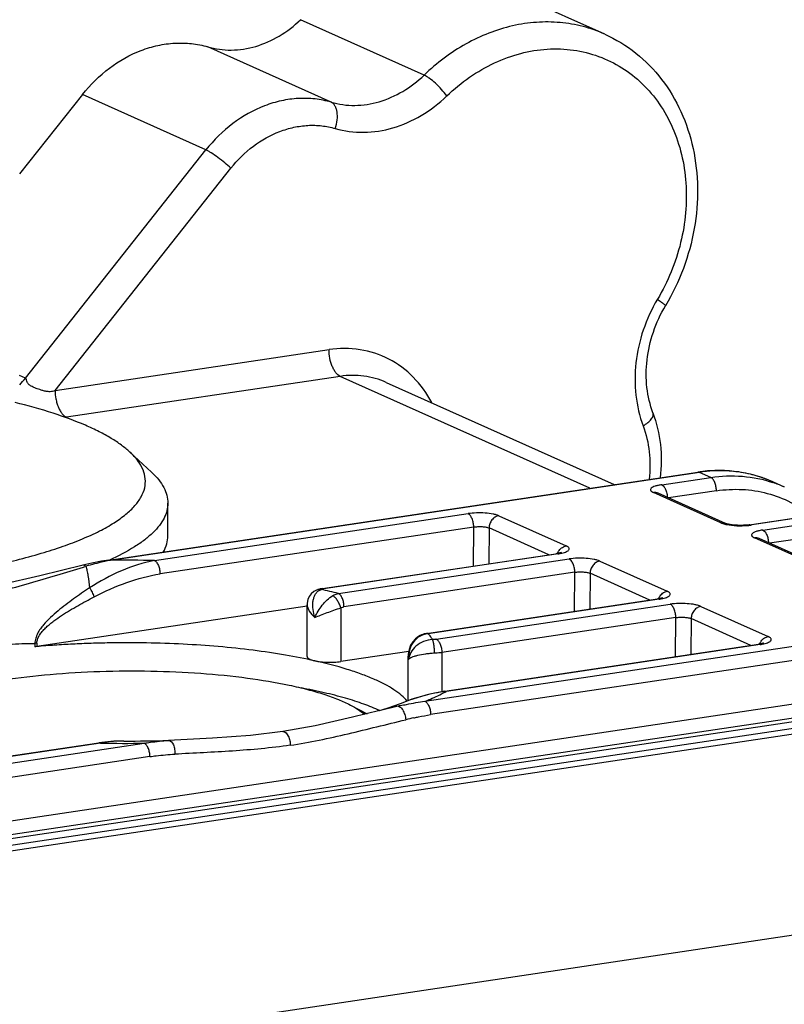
# Model space of a CAD drawing. Header units: millimetres. Extents: x 0 to 559, y 0 to 432.
# Tile 7 of 12: x 179 to 213, y 134 to 177. Entities that reach past the tile are written whole.
import ezdxf

# ---------------------------------------------------------------- set-up
doc = ezdxf.new("R2010")
doc.units = ezdxf.units.MM
doc.header["$LTSCALE"] = 30.734
doc.layers.get('0').update_dxf_attribs({"linetype": 'CONTINUOUS'})

msp = doc.modelspace()

# ---------------------------------------------------------------- linework, layer by layer
at = {"color": 7, "linetype": 'CONTINUOUS'}
for p, q in [((205.21, 176.701), (199.71, 179.166)), ((197.168, 174.88), (191.668, 177.345)), ((193.03, 173.671), (187.53, 176.137)), ((181.95, 174.01), (179.156, 170.477)), ((187.45, 171.544), (181.95, 174.01)), ((179.415, 161.381), (187.45, 171.544)), ((180.737, 160.831), (188.562, 170.728)), ((180.737, 160.831), (192.932, 162.654)), ((179.415, 161.381), (179.156, 161.497)), ((193.432, 161.464), (181.237, 159.641)), ((204.546, 156.481), (193.432, 161.464)), ((195.478, 161.197), (205.634, 156.644)), ((184.069, 158.088), (185.032, 157.191)), ((183.131, 153.281), (209.358, 157.2)), ((209.432, 157.189), (183.205, 153.27)), ((207.748, 156.638), (209.932, 156.965)), ((209.932, 156.965), (209.432, 157.189)), ((212.705, 156.761), (213.205, 156.537)), ((210.382, 154.94), (207.382, 156.285)), ((207.587, 156.258), (207.584, 156.259)), ((210.587, 154.913), (207.587, 156.258)), ((210.182, 156.37), (208.049, 156.051)), ((185.756, 154.369), (185.756, 155.818)), ((185.157, 153.262), (199.126, 155.35)), ((200.492, 155.255), (203.492, 153.91)), ((210.602, 154.907), (210.587, 154.913)), ((211.674, 154.857), (213.858, 155.183)), ((213.932, 155.172), (211.748, 154.845)), ((212.248, 154.621), (214.432, 154.947)), ((199.376, 154.755), (185.407, 152.667)), ((199.362, 153.017), (199.376, 154.755)), ((200.059, 154.712), (200.046, 153.119)), ((202.72, 153.519), (200.059, 154.712)), ((214.682, 154.352), (212.549, 154.034)), ((214.882, 152.923), (211.882, 154.267)), ((212.087, 154.241), (212.084, 154.242)), ((215.087, 152.896), (212.087, 154.241)), ((192.635, 152.012), (203.052, 153.568)), ((203.126, 153.557), (192.708, 152)), ((193.349, 151.797), (203.626, 153.333)), ((204.992, 153.238), (207.992, 151.893)), ((182.002, 152.974), (182.111, 153.007)), ((203.876, 152.738), (193.599, 151.202)), ((203.862, 151), (203.876, 152.738)), ((204.559, 152.694), (204.546, 151.102)), ((207.22, 151.501), (204.559, 152.694)), ((192.427, 151.966), (192.426, 151.965)), ((191.958, 148.99), (191.958, 151.291)), ((197.275, 150.015), (207.552, 151.551)), ((207.626, 151.539), (197.349, 150.004)), ((197.708, 149.759), (208.126, 151.315)), ((191.958, 151.232), (179.925, 149.433)), ((193.458, 151.157), (193.458, 148.766)), ((197.205, 146.994), (223.432, 150.913)), ((209.492, 151.221), (212.492, 149.876)), ((208.376, 150.72), (197.958, 149.164)), ((208.362, 148.982), (208.376, 150.72)), ((209.059, 150.677), (209.046, 149.085)), ((211.72, 149.484), (209.059, 150.677)), ((223.682, 150.318), (197.455, 146.399)), ((179.836, 149.573), (179.836, 149.423)), ((179.925, 149.584), (179.925, 149.433)), ((196.986, 149.923), (196.985, 149.923)), ((198.083, 147.446), (212.052, 149.534)), ((212.126, 149.522), (198.157, 147.435)), ((196.483, 149.218), (193.458, 148.766)), ((197.958, 149.164), (197.958, 147.422)), ((196.458, 147.019), (196.458, 148.998)), ((196.458, 148.998), (196.476, 148.856)), ((158.73, 138.68), (223.682, 148.386)), ((223.932, 147.791), (158.98, 138.085)), ((159.23, 137.973), (224.182, 147.679)), ((159.73, 137.749), (224.682, 147.455)), ((160.48, 137.606), (225.432, 147.312)), ((196.095, 146.883), (195.558, 146.683)), ((196.099, 146.885), (196.095, 146.883)), ((193.887, 146.829), (194.629, 146.442)), ((195.189, 146.575), (195.184, 146.577)), ((195.199, 146.577), (195.195, 146.579)), ((196.011, 146.776), (195.218, 146.586)), ((195.557, 146.683), (195.558, 146.683)), ((196.715, 146.261), (196.732, 146.265)), ((196.715, 146.261), (196.732, 146.265)), ((190.882, 145.645), (190.883, 145.645)), ((158.48, 141.207), (184.708, 145.126)), ((168.713, 143.058), (182.682, 145.145)), ((182.756, 145.133), (168.787, 143.046)), ((183.8, 145.224), (183.799, 145.224)), ((186.057, 145.264), (185.786, 145.249)), ((186.056, 145.264), (185.786, 145.253)), ((185.801, 145.25), (185.786, 145.253)), ((185.786, 145.249), (185.801, 145.25)), ((187.751, 145.356), (186.057, 145.264)), ((184.958, 144.531), (158.73, 140.612)), ((240.432, 140.587), (175.48, 130.882))]:
    msp.add_line(p, q, dxfattribs=at)
for points in [[(211.674, 154.857), (211.647, 154.853), (211.519, 154.839), (211.384, 154.83), (211.249, 154.828), (211.118, 154.83), (210.997, 154.837), (210.888, 154.848), (210.793, 154.861), (210.713, 154.876), (210.65, 154.892), (210.607, 154.905), (210.602, 154.907)], [(203.288, 153.625), (203.291, 153.626), (203.281, 153.622), (203.251, 153.611), (203.203, 153.598), (203.137, 153.583), (203.052, 153.568)], [(181.979, 153.049), (180.059, 152.578), (178.386, 152.194), (176.882, 151.921)], [(183.131, 153.281), (182.808, 153.228), (182.375, 153.141), (181.978, 153.049)], [(192.426, 151.965), (192.378, 151.949), (192.249, 151.879), (192.138, 151.783), (192.051, 151.663), (191.992, 151.523), (191.962, 151.367), (191.958, 151.291)], [(207.788, 151.608), (207.791, 151.609), (207.781, 151.605), (207.751, 151.594), (207.703, 151.58), (207.637, 151.566), (207.552, 151.551)], [(196.985, 149.923), (196.919, 149.886), (196.781, 149.783), (196.662, 149.649), (196.565, 149.487), (196.497, 149.3), (196.462, 149.09), (196.458, 148.998)], [(212.288, 149.591), (212.291, 149.592), (212.281, 149.587), (212.251, 149.577), (212.203, 149.563), (212.137, 149.548), (212.052, 149.534)], [(198.083, 147.446), (197.415, 147.314), (196.626, 147.082), (196.099, 146.885)], [(195.19, 146.579), (193.978, 146.283), (192.318, 145.904), (190.882, 145.645)], [(195.557, 146.683), (195.321, 146.612), (195.221, 146.586)], [(190.883, 145.645), (189.433, 145.474), (187.751, 145.356)], [(183.799, 145.224), (183.347, 145.212), (182.682, 145.145)]]:
    msp.add_lwpolyline(points, dxfattribs=at)
for centre, radius, start, end in [((174.955, 164.906), 5.685, 317.7395, 321.6755), ((181.479, 158.022), 1.637, 98.5085, 100.1432), ((210.366, 151.442), 5.815, 82.3174, 83.2927), ((210.38, 151.528), 5.728, 75.9605, 82.3349), ((210.396, 151.596), 5.658, 74.0441, 75.9554), ((210.407, 151.633), 5.619, 65.8631, 74.0468), ((210.911, 151.419), 5.609, 65.8578, 71.4411), ((210.441, 154.59), 0.354, 65.754, 68.8241), ((211.009, 156.729), 1.901, 257.3225, 258.6664), ((211.295, 157.961), 3.149, 275.087, 277.0032), ((211.342, 157.567), 2.752, 277.0186, 278.4826), ((202.901, 155.278), 1.735, 282.673, 283.2693), ((184.639, 145.202), 8.194, 100.0762, 100.5655), ((183.956, 92.531), 60.743, 88.86759, 90.70861), ((187.643, 128.201), 24.276, 76.4048, 78.2786), ((192.878, 150.858), 1.154, 98.4377, 100.8978), ((207.401, 153.261), 1.735, 282.673, 283.2693), ((197.447, 149.062), 0.946, 95.9109, 101.9698), ((197.41, 149.117), 0.882, 113.6092, 125.8207), ((211.901, 151.243), 1.735, 282.673, 283.2693), ((197.674, 148.956), 1.202, 173.3411, 178.0299), ((197.68, 148.956), 1.207, 178.0245, 184.7696), ((194.669, 153.901), 7.347, 297.8855, 298.3456), ((196.142, 144.979), 1.801, 94.1584, 108.9268), ((199.197, 133.18), 13.964, 102.7581, 103.1887), ((199.833, 132.055), 14.544, 102.3764, 103.8626), ((183.956, 205.865), 60.743, 268.86759, 270.70861), ((183.96, 202.632), 57.408, 269.84067, 271.82266)]:
    msp.add_arc(centre, radius, start, end, dxfattribs=at)
for points, knots in [([(187.53, 176.137), (187.869, 176.038), (188.595, 175.943), (189.697, 176.116), (190.756, 176.587), (191.38, 177.069), (191.668, 177.346)], [0, 0, 0, 0, 0.235706, 0.479507, 0.734276, 1, 1, 1, 1]), ([(205.21, 176.701), (204.898, 176.841), (204.246, 177.069), (203.219, 177.246), (202.161, 177.254), (200.724, 177.039), (198.954, 176.342), (197.727, 175.418), (197.168, 174.88)], [0, 0, 0, 0, 0.117502, 0.235972, 0.356283, 0.479127, 0.733352, 1, 1, 1, 1]), ([(205.21, 176.701), (205.702, 176.48), (206.641, 175.907), (207.8, 174.719), (208.666, 173.263), (209.204, 171.612), (209.399, 169.842), (209.249, 168.029), (208.763, 166.251), (208.229, 165.135), (207.914, 164.606)], [0, 0, 0, 0, 0.116231, 0.233906, 0.354226, 0.477921, 0.605111, 0.735277, 0.86737, 1, 1, 1, 1]), ([(181.95, 174.01), (182.299, 174.451), (183.091, 175.235), (184.292, 175.914), (185.303, 176.217), (186.06, 176.321), (186.809, 176.301), (187.295, 176.205), (187.53, 176.137)], [0, 0, 0, 0, 0.267025, 0.522654, 0.645946, 0.766224, 0.883989, 1, 1, 1, 1]), ([(198.178, 173.951), (198.494, 174.255), (199.164, 174.807), (200.274, 175.449), (201.445, 175.876), (202.64, 176.072), (203.821, 176.03), (204.951, 175.75), (205.992, 175.24), (206.91, 174.518), (207.676, 173.607), (208.267, 172.538), (208.664, 171.345), (208.858, 170.065), (208.843, 168.737), (208.546, 166.957), (208.02, 165.675), (207.555, 164.894)], [0, 0, 0, 0, 0.065749, 0.12968, 0.191646, 0.251731, 0.310277, 0.367848, 0.425159, 0.482967, 0.541951, 0.602609, 0.665202, 0.72974, 0.795999, 0.863569, 1, 1, 1, 1]), ([(193.03, 173.671), (193.369, 173.573), (194.095, 173.477), (195.197, 173.651), (196.256, 174.121), (196.88, 174.603), (197.168, 174.88)], [0, 0, 0, 0, 0.235706, 0.479508, 0.734277, 1, 1, 1, 1]), ([(198.178, 173.951), (198.106, 174.051), (197.944, 174.247), (197.683, 174.511), (197.456, 174.703), (197.284, 174.82), (197.205, 174.863), (197.168, 174.88)], [0, 0, 0, 0, 0.267314, 0.54914, 0.805113, 0.911992, 1, 1, 1, 1]), ([(193.03, 173.671), (192.795, 173.74), (192.309, 173.836), (191.56, 173.856), (190.803, 173.752), (189.792, 173.449), (188.591, 172.77), (187.799, 171.985), (187.45, 171.544)], [0, 0, 0, 0, 0.116011, 0.233776, 0.354054, 0.477346, 0.732975, 1, 1, 1, 1]), ([(193.212, 172.501), (193.253, 172.624), (193.308, 172.868), (193.309, 173.171), (193.26, 173.383), (193.204, 173.512), (193.128, 173.611), (193.063, 173.656), (193.03, 173.671)], [0, 0, 0, 0, 0.305482, 0.585284, 0.707968, 0.816954, 0.913101, 1, 1, 1, 1]), ([(193.212, 172.501), (193.62, 172.383), (194.49, 172.268), (195.813, 172.476), (197.083, 173.041), (197.833, 173.62), (198.178, 173.951)], [0, 0, 0, 0, 0.235704, 0.479507, 0.734278, 1, 1, 1, 1]), ([(188.562, 170.728), (188.853, 171.096), (189.513, 171.75), (190.514, 172.315), (191.356, 172.568), (191.987, 172.655), (192.611, 172.638), (193.016, 172.558), (193.212, 172.501)], [0, 0, 0, 0, 0.267023, 0.522654, 0.645947, 0.766226, 0.883991, 1, 1, 1, 1]), ([(188.562, 170.728), (188.475, 170.813), (188.286, 170.98), (187.994, 171.209), (187.748, 171.379), (187.568, 171.486), (187.487, 171.527), (187.45, 171.544)], [0, 0, 0, 0, 0.263975, 0.545799, 0.803689, 0.911548, 1, 1, 1, 1]), ([(207.555, 164.894), (207.298, 164.463), (206.877, 163.548), (206.548, 162.091), (206.54, 160.633), (206.757, 159.696), (206.92, 159.26)], [0, 0, 0, 0, 0.257288, 0.512408, 0.760987, 1, 1, 1, 1]), ([(207.555, 164.894), (207.608, 164.859), (207.682, 164.808), (207.772, 164.743), (207.825, 164.702), (207.866, 164.669), (207.894, 164.641), (207.911, 164.624), (207.916, 164.61), (207.914, 164.606)], [0, 0, 0, 0, 0.409258, 0.579044, 0.722102, 0.836412, 0.920488, 0.973911, 1, 1, 1, 1]), ([(207.357, 159.834), (207.222, 160.196), (207.042, 160.982), (207.051, 162.213), (207.334, 163.455), (207.694, 164.237), (207.914, 164.606)], [0, 0, 0, 0, 0.234406, 0.482576, 0.739816, 1, 1, 1, 1]), ([(197.504, 160.296), (197.288, 160.709), (196.746, 161.469), (195.63, 162.298), (194.313, 162.726), (193.387, 162.722), (192.932, 162.654)], [0, 0, 0, 0, 0.255183, 0.502321, 0.748185, 1, 1, 1, 1]), ([(193.432, 161.464), (193.357, 161.498), (193.254, 161.595), (193.149, 161.754), (193.046, 161.966), (192.958, 162.268), (192.932, 162.524), (192.932, 162.654)], [0, 0, 0, 0, 0.185586, 0.300725, 0.428719, 0.710357, 1, 1, 1, 1]), ([(180.737, 160.831), (180.702, 160.813), (180.63, 160.787), (180.496, 160.773), (180.348, 160.79), (180.193, 160.828), (180.023, 160.88), (179.85, 160.942), (179.682, 161.017), (179.576, 161.087), (179.518, 161.151), (179.478, 161.216), (179.458, 161.293), (179.441, 161.37), (179.415, 161.381)], [0, 0, 0, 0, 0.076829, 0.142763, 0.257881, 0.359171, 0.448876, 0.597468, 0.711809, 0.80054, 0.838686, 0.874771, 0.945183, 1, 1, 1, 1]), ([(195.478, 161.197), (195.164, 161.337), (194.485, 161.528), (193.78, 161.516), (193.432, 161.464)], [0, 0, 0, 0, 0.494015, 1, 1, 1, 1]), ([(180.737, 160.831), (180.737, 160.707), (180.756, 160.516), (180.815, 160.267), (180.878, 160.086), (180.957, 159.926), (181.063, 159.767), (181.165, 159.674), (181.237, 159.641)], [0, 0, 0, 0, 0.277851, 0.426362, 0.571376, 0.705315, 0.822957, 1, 1, 1, 1]), ([(184.069, 158.088), (183.949, 158.199), (183.68, 158.418), (183.219, 158.72), (182.682, 159.014), (181.83, 159.409), (180.584, 159.863), (179.524, 160.159), (178.953, 160.3)], [0, 0, 0, 0, 0.087085, 0.184806, 0.293543, 0.413406, 0.685906, 1, 1, 1, 1]), ([(206.92, 159.26), (206.994, 159.304), (207.124, 159.392), (207.26, 159.523), (207.331, 159.63), (207.361, 159.702), (207.372, 159.771), (207.364, 159.815), (207.357, 159.834)], [0, 0, 0, 0, 0.334688, 0.614437, 0.730659, 0.831425, 0.919442, 1, 1, 1, 1]), ([(207.357, 159.834), (207.525, 159.384), (207.746, 158.422), (207.732, 157.438), (207.671, 156.948)], [0, 0, 0, 0, 0.493134, 1, 1, 1, 1]), ([(206.92, 159.26), (207.058, 158.89), (207.24, 158.096), (207.231, 157.283), (207.182, 156.875)], [0, 0, 0, 0, 0.490072, 1, 1, 1, 1]), ([(175.356, 152.57), (176.208, 152.698), (177.809, 152.98), (179.719, 153.449), (181.064, 153.879), (181.931, 154.209), (182.691, 154.555), (183.339, 154.917), (183.872, 155.291), (184.285, 155.677), (184.578, 156.075), (184.744, 156.487), (184.773, 156.907), (184.663, 157.323), (184.422, 157.727), (184.197, 157.968), (184.069, 158.088)], [0, 0, 0, 0, 0.209906, 0.395833, 0.478567, 0.553961, 0.62177, 0.681905, 0.73449, 0.779964, 0.81925, 0.853975, 0.886598, 0.920106, 0.957248, 1, 1, 1, 1]), ([(185.032, 157.191), (185.145, 157.086), (185.347, 156.875), (185.58, 156.529), (185.724, 156.177), (185.756, 155.935), (185.756, 155.818)], [0, 0, 0, 0, 0.289883, 0.54737, 0.780377, 1, 1, 1, 1]), ([(212.705, 156.761), (212.448, 156.877), (211.915, 157.07), (211.08, 157.24), (210.22, 157.29), (209.645, 157.243), (209.358, 157.2)], [0, 0, 0, 0, 0.246938, 0.495148, 0.745824, 1, 1, 1, 1]), ([(209.432, 157.189), (209.426, 157.192), (209.403, 157.2), (209.377, 157.203), (209.358, 157.2)], [0, 0, 0, 0, 0.265297, 1, 1, 1, 1]), ([(211.045, 157.217), (210.913, 157.233), (210.376, 157.278), (209.833, 157.249), (209.432, 157.189)], [0, 0, 0, 0, 0.247354, 1, 1, 1, 1]), ([(209.932, 156.965), (210.398, 157.034), (211.337, 157.07), (212.26, 156.883), (212.696, 156.736)], [0, 0, 0, 0, 0.505717, 1, 1, 1, 1]), ([(210.182, 156.37), (210.182, 156.434), (210.169, 156.562), (210.118, 156.738), (210.043, 156.879), (209.97, 156.948), (209.932, 156.965)], [0, 0, 0, 0, 0.289815, 0.571605, 0.814303, 1, 1, 1, 1]), ([(207.748, 156.638), (207.695, 156.63), (207.596, 156.612), (207.463, 156.577), (207.359, 156.535), (207.286, 156.491), (207.25, 156.443), (207.247, 156.405), (207.256, 156.378), (207.275, 156.353), (207.315, 156.318), (207.354, 156.297), (207.382, 156.285)], [0, 0, 0, 0, 0.210872, 0.391783, 0.537704, 0.646767, 0.72404, 0.757154, 0.791705, 0.831447, 0.878771, 1, 1, 1, 1]), ([(207.748, 156.638), (207.783, 156.623), (207.852, 156.56), (207.928, 156.426), (207.981, 156.257), (207.996, 156.135), (207.998, 156.074)], [0, 0, 0, 0, 0.175946, 0.423329, 0.715535, 1, 1, 1, 1]), ([(207.587, 156.258), (207.554, 156.273), (207.486, 156.291), (207.416, 156.29), (207.382, 156.285)], [0, 0, 0, 0, 0.510391, 1, 1, 1, 1]), ([(210.182, 156.37), (210.562, 156.426), (211.328, 156.467), (212.455, 156.293), (213.511, 155.889), (214.14, 155.477), (214.43, 155.241)], [0, 0, 0, 0, 0.255104, 0.504801, 0.752002, 1, 1, 1, 1]), ([(185.756, 155.818), (185.756, 155.707), (185.727, 155.477), (185.596, 155.14), (185.383, 154.809), (185.089, 154.485), (184.716, 154.168), (184.082, 153.732), (183.541, 153.454), (183.155, 153.279)], [0, 0, 0, 0, 0.087711, 0.180325, 0.281962, 0.39564, 0.523358, 0.666326, 1, 1, 1, 1]), ([(200.492, 155.255), (200.455, 155.272), (200.37, 155.301), (200.168, 155.348), (199.873, 155.383), (199.501, 155.389), (199.248, 155.368), (199.126, 155.35)], [0, 0, 0, 0, 0.087862, 0.194411, 0.449746, 0.731582, 1, 1, 1, 1]), ([(199.376, 154.755), (199.376, 154.817), (199.363, 154.945), (199.32, 155.098), (199.266, 155.208), (199.213, 155.287), (199.162, 155.334), (199.126, 155.35)], [0, 0, 0, 0, 0.277961, 0.571208, 0.705199, 0.822887, 1, 1, 1, 1]), ([(200.492, 155.255), (200.436, 155.247), (200.351, 155.215), (200.253, 155.143), (200.161, 155.047), (200.082, 154.902), (200.059, 154.773), (200.059, 154.712)], [0, 0, 0, 0, 0.225392, 0.352776, 0.48618, 0.754743, 1, 1, 1, 1]), ([(199.376, 154.755), (199.437, 154.765), (199.564, 154.776), (199.749, 154.774), (199.917, 154.755), (200.018, 154.73), (200.059, 154.712)], [0, 0, 0, 0, 0.268758, 0.55067, 0.805928, 1, 1, 1, 1]), ([(210.382, 154.94), (210.397, 154.942), (210.46, 154.948), (210.525, 154.938), (210.569, 154.92)], [0, 0, 0, 0, 0.243554, 1, 1, 1, 1]), ([(210.382, 154.94), (210.397, 154.933), (210.465, 154.906), (210.536, 154.887), (210.592, 154.874)], [0, 0, 0, 0, 0.217511, 1, 1, 1, 1]), ([(210.636, 154.865), (210.783, 154.835), (211.097, 154.804), (211.412, 154.81), (211.574, 154.825)], [0, 0, 0, 0, 0.480605, 1, 1, 1, 1]), ([(211.674, 154.857), (211.693, 154.859), (211.719, 154.857), (211.743, 154.848), (211.748, 154.845)], [0, 0, 0, 0, 0.744122, 1, 1, 1, 1]), ([(185.555, 153.64), (185.619, 153.755), (185.72, 153.991), (185.756, 154.246), (185.756, 154.369)], [0, 0, 0, 0, 0.516239, 1, 1, 1, 1]), ([(212.248, 154.621), (212.195, 154.613), (212.096, 154.595), (211.963, 154.56), (211.859, 154.518), (211.786, 154.473), (211.75, 154.426), (211.747, 154.388), (211.756, 154.361), (211.775, 154.336), (211.815, 154.301), (211.854, 154.28), (211.882, 154.267)], [0, 0, 0, 0, 0.210872, 0.391783, 0.537704, 0.646767, 0.72404, 0.757154, 0.791705, 0.831447, 0.878771, 1, 1, 1, 1]), ([(212.248, 154.621), (212.283, 154.606), (212.352, 154.543), (212.428, 154.409), (212.481, 154.24), (212.496, 154.117), (212.498, 154.057)], [0, 0, 0, 0, 0.175946, 0.423329, 0.715535, 1, 1, 1, 1]), ([(203.178, 153.713), (203.219, 153.767), (203.313, 153.855), (203.434, 153.902), (203.492, 153.91)], [0, 0, 0, 0, 0.535734, 1, 1, 1, 1]), ([(203.299, 153.59), (203.338, 153.599), (203.409, 153.618), (203.501, 153.653), (203.57, 153.692), (203.615, 153.735), (203.632, 153.786), (203.609, 153.835), (203.56, 153.877), (203.517, 153.899), (203.492, 153.91)], [0, 0, 0, 0, 0.20188, 0.370011, 0.502405, 0.601204, 0.677713, 0.75675, 0.861166, 1, 1, 1, 1]), ([(212.087, 154.241), (212.054, 154.255), (211.986, 154.274), (211.916, 154.272), (211.882, 154.267)], [0, 0, 0, 0, 0.510391, 1, 1, 1, 1]), ([(203.126, 153.557), (203.12, 153.559), (203.097, 153.568), (203.07, 153.571), (203.052, 153.568)], [0, 0, 0, 0, 0.255878, 1, 1, 1, 1]), ([(203.126, 153.557), (203.14, 153.559), (203.192, 153.567), (203.244, 153.577), (203.282, 153.586)], [0, 0, 0, 0, 0.261106, 1, 1, 1, 1]), ([(182.111, 153.007), (182.092, 153.023), (182.051, 153.049), (182, 153.054), (181.979, 153.049)], [0, 0, 0, 0, 0.529335, 1, 1, 1, 1]), ([(183.136, 153.257), (183.051, 153.241), (182.706, 153.171), (182.365, 153.082), (182.111, 153.007)], [0, 0, 0, 0, 0.247859, 1, 1, 1, 1]), ([(185.157, 153.262), (184.652, 153.171), (183.645, 152.84), (182.722, 152.332), (182.271, 152.042)], [0, 0, 0, 0, 0.488508, 1, 1, 1, 1]), ([(183.131, 153.281), (183.15, 153.284), (183.176, 153.281), (183.199, 153.272), (183.205, 153.27)], [0, 0, 0, 0, 0.742617, 1, 1, 1, 1]), ([(185.157, 153.262), (185.193, 153.246), (185.244, 153.2), (185.297, 153.12), (185.351, 153.01), (185.394, 152.857), (185.407, 152.73), (185.407, 152.667)], [0, 0, 0, 0, 0.177113, 0.294801, 0.428793, 0.722039, 1, 1, 1, 1]), ([(204.992, 153.238), (204.955, 153.254), (204.87, 153.284), (204.668, 153.331), (204.373, 153.365), (204.001, 153.371), (203.748, 153.351), (203.626, 153.333)], [0, 0, 0, 0, 0.087862, 0.194411, 0.449746, 0.731582, 1, 1, 1, 1]), ([(203.876, 152.738), (203.876, 152.8), (203.863, 152.928), (203.82, 153.08), (203.766, 153.19), (203.713, 153.27), (203.662, 153.316), (203.626, 153.333)], [0, 0, 0, 0, 0.277961, 0.571208, 0.705199, 0.822887, 1, 1, 1, 1]), ([(204.992, 153.238), (204.936, 153.23), (204.851, 153.198), (204.753, 153.126), (204.661, 153.029), (204.582, 152.884), (204.559, 152.756), (204.559, 152.694)], [0, 0, 0, 0, 0.225392, 0.352776, 0.48618, 0.754743, 1, 1, 1, 1]), ([(177.131, 151.693), (177.547, 151.755), (178.375, 151.917), (179.596, 152.243), (180.803, 152.606), (181.603, 152.853), (182.002, 152.974)], [0, 0, 0, 0, 0.250367, 0.501336, 0.751764, 1, 1, 1, 1]), ([(182.111, 153.007), (182.128, 152.945), (182.158, 152.806), (182.216, 152.485), (182.25, 152.225), (182.271, 152.042)], [0, 0, 0, 0, 0.198107, 0.433073, 1, 1, 1, 1]), ([(182.481, 151.647), (182.948, 151.891), (183.896, 152.317), (184.903, 152.592), (185.407, 152.667)], [0, 0, 0, 0, 0.508632, 1, 1, 1, 1]), ([(203.876, 152.738), (203.937, 152.747), (204.064, 152.759), (204.249, 152.757), (204.417, 152.738), (204.518, 152.713), (204.559, 152.694)], [0, 0, 0, 0, 0.268758, 0.55067, 0.805928, 1, 1, 1, 1]), ([(182.271, 152.042), (182.032, 151.884), (181.675, 151.641), (181.209, 151.298), (180.864, 151.025), (180.529, 150.731), (180.265, 150.46), (180.077, 150.219), (179.953, 150.021), (179.863, 149.805), (179.836, 149.65), (179.836, 149.573)], [0, 0, 0, 0, 0.241252, 0.363439, 0.486904, 0.61197, 0.739177, 0.803861, 0.869331, 0.935159, 1, 1, 1, 1]), ([(182.481, 151.647), (182.459, 151.716), (182.4, 151.854), (182.319, 151.981), (182.271, 152.042)], [0, 0, 0, 0, 0.481805, 1, 1, 1, 1]), ([(192.304, 150.726), (192.264, 150.841), (192.211, 151.072), (192.204, 151.363), (192.244, 151.576), (192.295, 151.715), (192.368, 151.832), (192.432, 151.894), (192.467, 151.918)], [0, 0, 0, 0, 0.28503, 0.553733, 0.678022, 0.793708, 0.90053, 1, 1, 1, 1]), ([(192.635, 152.012), (192.616, 152.009), (192.546, 151.997), (192.477, 151.981), (192.427, 151.966)], [0, 0, 0, 0, 0.258079, 1, 1, 1, 1]), ([(192.575, 151.971), (192.563, 151.973), (192.514, 151.981), (192.462, 151.977), (192.427, 151.965)], [0, 0, 0, 0, 0.245845, 1, 1, 1, 1]), ([(192.575, 151.971), (192.581, 151.973), (192.609, 151.981), (192.638, 151.987), (192.66, 151.992)], [0, 0, 0, 0, 0.231349, 1, 1, 1, 1]), ([(192.635, 152.012), (192.641, 152.012), (192.666, 152.014), (192.691, 152.008), (192.708, 152)], [0, 0, 0, 0, 0.240805, 1, 1, 1, 1]), ([(193.103, 151.699), (193.122, 151.71), (193.2, 151.753), (193.285, 151.784), (193.349, 151.797)], [0, 0, 0, 0, 0.258487, 1, 1, 1, 1]), ([(193.599, 151.202), (193.599, 151.267), (193.586, 151.395), (193.535, 151.571), (193.46, 151.711), (193.387, 151.78), (193.349, 151.797)], [0, 0, 0, 0, 0.289815, 0.571605, 0.814303, 1, 1, 1, 1]), ([(207.678, 151.696), (207.719, 151.75), (207.813, 151.838), (207.934, 151.884), (207.992, 151.893)], [0, 0, 0, 0, 0.535734, 1, 1, 1, 1]), ([(207.799, 151.572), (207.838, 151.581), (207.909, 151.601), (208.001, 151.636), (208.07, 151.675), (208.115, 151.717), (208.132, 151.768), (208.109, 151.818), (208.06, 151.859), (208.017, 151.882), (207.992, 151.893)], [0, 0, 0, 0, 0.20188, 0.370011, 0.502405, 0.601204, 0.677713, 0.75675, 0.861166, 1, 1, 1, 1]), ([(179.925, 149.584), (179.925, 149.653), (179.955, 149.795), (180.059, 149.982), (180.195, 150.15), (180.347, 150.301), (180.509, 150.441), (180.733, 150.615), (181.023, 150.815), (181.381, 151.039), (181.865, 151.32), (182.234, 151.518), (182.481, 151.647)], [0, 0, 0, 0, 0.061677, 0.125138, 0.188876, 0.252404, 0.315631, 0.378609, 0.503864, 0.628461, 0.75259, 1, 1, 1, 1]), ([(191.958, 151.291), (191.958, 151.246), (191.979, 151.147), (192.082, 150.944), (192.209, 150.811), (192.304, 150.726)], [0, 0, 0, 0, 0.201897, 0.436615, 1, 1, 1, 1]), ([(192.304, 150.726), (192.384, 150.921), (192.553, 151.201), (192.843, 151.513), (193.014, 151.645), (193.103, 151.699)], [0, 0, 0, 0, 0.495816, 0.756252, 1, 1, 1, 1]), ([(193.458, 151.157), (193.442, 151.214), (193.398, 151.327), (193.313, 151.482), (193.216, 151.609), (193.141, 151.676), (193.103, 151.699)], [0, 0, 0, 0, 0.271435, 0.548718, 0.800231, 1, 1, 1, 1]), ([(207.626, 151.539), (207.62, 151.542), (207.597, 151.551), (207.57, 151.554), (207.552, 151.551)], [0, 0, 0, 0, 0.255878, 1, 1, 1, 1]), ([(207.626, 151.539), (207.64, 151.541), (207.692, 151.55), (207.744, 151.56), (207.782, 151.568)], [0, 0, 0, 0, 0.261106, 1, 1, 1, 1]), ([(209.492, 151.221), (209.455, 151.237), (209.37, 151.266), (209.168, 151.314), (208.873, 151.348), (208.501, 151.354), (208.248, 151.334), (208.126, 151.315)], [0, 0, 0, 0, 0.087862, 0.194411, 0.449746, 0.731582, 1, 1, 1, 1]), ([(208.376, 150.72), (208.376, 150.782), (208.363, 150.91), (208.32, 151.063), (208.266, 151.173), (208.213, 151.252), (208.162, 151.299), (208.126, 151.315)], [0, 0, 0, 0, 0.277961, 0.571208, 0.705199, 0.822887, 1, 1, 1, 1]), ([(192.304, 150.726), (192.386, 150.763), (192.567, 150.835), (192.95, 150.984), (193.252, 151.09), (193.458, 151.157)], [0, 0, 0, 0, 0.219632, 0.472968, 1, 1, 1, 1]), ([(193.458, 151.157), (193.47, 151.163), (193.515, 151.183), (193.563, 151.196), (193.599, 151.202)], [0, 0, 0, 0, 0.255452, 1, 1, 1, 1]), ([(209.492, 151.221), (209.436, 151.212), (209.351, 151.18), (209.253, 151.108), (209.161, 151.012), (209.082, 150.867), (209.059, 150.738), (209.059, 150.677)], [0, 0, 0, 0, 0.225392, 0.352776, 0.48618, 0.754743, 1, 1, 1, 1]), ([(208.376, 150.72), (208.437, 150.73), (208.564, 150.741), (208.749, 150.74), (208.917, 150.721), (209.018, 150.695), (209.059, 150.677)], [0, 0, 0, 0, 0.268758, 0.55067, 0.805928, 1, 1, 1, 1]), ([(197.275, 150.015), (197.2, 150.004), (197.101, 149.977), (197.008, 149.935), (196.986, 149.923)], [0, 0, 0, 0, 0.7486, 1, 1, 1, 1]), ([(197.25, 149.988), (197.234, 149.985), (197.168, 149.969), (197.104, 149.946), (197.057, 149.926)], [0, 0, 0, 0, 0.248033, 1, 1, 1, 1]), ([(197.349, 150.004), (197.343, 150.007), (197.32, 150.015), (197.294, 150.018), (197.275, 150.015)], [0, 0, 0, 0, 0.265296, 1, 1, 1, 1]), ([(197.544, 149.743), (197.531, 149.765), (197.472, 149.857), (197.404, 149.942), (197.349, 150.004)], [0, 0, 0, 0, 0.23833, 1, 1, 1, 1]), ([(177.581, 149.422), (177.946, 149.476), (178.698, 149.551), (179.452, 149.571), (179.836, 149.573)], [0, 0, 0, 0, 0.489522, 1, 1, 1, 1]), ([(179.925, 149.584), (179.918, 149.582), (179.888, 149.578), (179.859, 149.575), (179.836, 149.573)], [0, 0, 0, 0, 0.238704, 1, 1, 1, 1]), ([(192.304, 148.795), (191.868, 148.892), (190.956, 149.069), (189.005, 149.355), (186.939, 149.529), (184.802, 149.602), (183.433, 149.603), (182.338, 149.576), (181.524, 149.541), (180.72, 149.495), (180.188, 149.456), (179.924, 149.433)], [0, 0, 0, 0, 0.107635, 0.223963, 0.475619, 0.607129, 0.739713, 0.805742, 0.871258, 0.936142, 1, 1, 1, 1]), ([(197.544, 149.743), (197.407, 149.737), (197.139, 149.679), (196.8, 149.474), (196.563, 149.19), (196.488, 148.965), (196.476, 148.856)], [0, 0, 0, 0, 0.274023, 0.538173, 0.78017, 1, 1, 1, 1]), ([(196.894, 149.833), (196.778, 149.749), (196.583, 149.523), (196.497, 149.24), (196.48, 149.096)], [0, 0, 0, 0, 0.497219, 1, 1, 1, 1]), ([(197.057, 149.926), (197.05, 149.928), (197.027, 149.933), (197.001, 149.931), (196.986, 149.923)], [0, 0, 0, 0, 0.281525, 1, 1, 1, 1]), ([(197.708, 149.759), (197.695, 149.757), (197.641, 149.749), (197.586, 149.745), (197.544, 149.743)], [0, 0, 0, 0, 0.238077, 1, 1, 1, 1]), ([(197.63, 149.133), (197.629, 149.165), (197.63, 149.23), (197.625, 149.327), (197.616, 149.421), (197.606, 149.509), (197.593, 149.587), (197.579, 149.653), (197.564, 149.704), (197.551, 149.733), (197.544, 149.743)], [0, 0, 0, 0, 0.155806, 0.31368, 0.467738, 0.612227, 0.741848, 0.851902, 0.938703, 1, 1, 1, 1]), ([(197.708, 149.759), (197.746, 149.742), (197.819, 149.673), (197.894, 149.532), (197.946, 149.356), (197.958, 149.228), (197.958, 149.164)], [0, 0, 0, 0, 0.185697, 0.428395, 0.710185, 1, 1, 1, 1]), ([(212.126, 149.522), (212.12, 149.525), (212.097, 149.534), (212.07, 149.536), (212.052, 149.534)], [0, 0, 0, 0, 0.255878, 1, 1, 1, 1]), ([(212.126, 149.522), (212.14, 149.524), (212.192, 149.532), (212.244, 149.542), (212.282, 149.551)], [0, 0, 0, 0, 0.261106, 1, 1, 1, 1]), ([(212.178, 149.679), (212.219, 149.732), (212.313, 149.821), (212.434, 149.867), (212.492, 149.876)], [0, 0, 0, 0, 0.535734, 1, 1, 1, 1]), ([(212.299, 149.555), (212.338, 149.564), (212.409, 149.583), (212.501, 149.619), (212.57, 149.658), (212.615, 149.7), (212.632, 149.751), (212.609, 149.801), (212.56, 149.842), (212.517, 149.864), (212.492, 149.876)], [0, 0, 0, 0, 0.20188, 0.370011, 0.502405, 0.601204, 0.677713, 0.75675, 0.861166, 1, 1, 1, 1]), ([(179.925, 149.433), (179.918, 149.432), (179.888, 149.428), (179.859, 149.425), (179.836, 149.423)], [0, 0, 0, 0, 0.242116, 1, 1, 1, 1]), ([(197.63, 149.133), (197.561, 149.13), (197.426, 149.12), (197.17, 149.092), (196.936, 149.049), (196.732, 148.993), (196.618, 148.95), (196.534, 148.908), (196.49, 148.874), (196.476, 148.856)], [0, 0, 0, 0, 0.17066, 0.339165, 0.640728, 0.764019, 0.865345, 0.943696, 1, 1, 1, 1]), ([(197.958, 149.164), (197.933, 149.16), (197.823, 149.145), (197.713, 149.136), (197.63, 149.133)], [0, 0, 0, 0, 0.238077, 1, 1, 1, 1]), ([(191.958, 148.99), (191.958, 148.943), (192.025, 148.893), (192.1, 148.856), (192.185, 148.824), (192.255, 148.806), (192.304, 148.795)], [0, 0, 0, 0, 0.341886, 0.476632, 0.631894, 1, 1, 1, 1]), ([(196.416, 147), (196.339, 147.093), (196.151, 147.276), (195.81, 147.525), (195.395, 147.766), (194.907, 147.997), (194.348, 148.218), (193.48, 148.508), (192.787, 148.686), (192.304, 148.795)], [0, 0, 0, 0, 0.079973, 0.172211, 0.277574, 0.396351, 0.528451, 0.673505, 1, 1, 1, 1]), ([(192.304, 148.795), (192.39, 148.775), (192.576, 148.747), (192.866, 148.729), (193.165, 148.733), (193.363, 148.752), (193.458, 148.766)], [0, 0, 0, 0, 0.228071, 0.485943, 0.751055, 1, 1, 1, 1]), ([(178.45, 147.953), (179.137, 148.055), (180.563, 148.218), (182.749, 148.346), (184.986, 148.361), (187.179, 148.264), (189.236, 148.059), (190.822, 147.797), (191.953, 147.533), (192.685, 147.323), (193.324, 147.094), (193.711, 146.92), (193.886, 146.829)], [0, 0, 0, 0, 0.133166, 0.274991, 0.419871, 0.562045, 0.695892, 0.816225, 0.869919, 0.918663, 0.962101, 1, 1, 1, 1]), ([(195.195, 146.579), (194.964, 146.685), (194.458, 146.888), (193.631, 147.151), (192.695, 147.39), (192.033, 147.527), (191.685, 147.591)], [0, 0, 0, 0, 0.208448, 0.445811, 0.710419, 1, 1, 1, 1]), ([(198.157, 147.435), (197.982, 147.414), (197.28, 147.3), (196.596, 147.085), (196.099, 146.885)], [0, 0, 0, 0, 0.246997, 1, 1, 1, 1]), ([(197.205, 146.994), (197.286, 147.026), (197.591, 147.153), (197.89, 147.293), (198.105, 147.407)], [0, 0, 0, 0, 0.264933, 1, 1, 1, 1]), ([(198.083, 147.446), (198.101, 147.449), (198.128, 147.446), (198.151, 147.437), (198.157, 147.435)], [0, 0, 0, 0, 0.744123, 1, 1, 1, 1]), ([(196.114, 146.8), (196.204, 146.82), (196.565, 146.898), (196.93, 146.96), (197.205, 146.994)], [0, 0, 0, 0, 0.251004, 1, 1, 1, 1]), ([(197.205, 146.994), (197.243, 146.977), (197.295, 146.928), (197.349, 146.846), (197.402, 146.735), (197.443, 146.584), (197.455, 146.459), (197.455, 146.399)], [0, 0, 0, 0, 0.183875, 0.304676, 0.440487, 0.731123, 1, 1, 1, 1]), ([(193.886, 146.829), (194.006, 146.766), (194.226, 146.64), (194.431, 146.49), (194.52, 146.414)], [0, 0, 0, 0, 0.535051, 1, 1, 1, 1]), ([(196.011, 146.776), (196.045, 146.774), (196.101, 146.745), (196.164, 146.682), (196.218, 146.606), (196.266, 146.511), (196.319, 146.368), (196.342, 146.252), (196.348, 146.176)], [0, 0, 0, 0, 0.139285, 0.242184, 0.369668, 0.519546, 0.682208, 1, 1, 1, 1]), ([(191.206, 145.038), (191.638, 145.103), (192.499, 145.258), (193.783, 145.546), (195.065, 145.859), (195.92, 146.07), (196.348, 146.176)], [0, 0, 0, 0, 0.248339, 0.498298, 0.749052, 1, 1, 1, 1]), ([(196.732, 146.265), (196.792, 146.278), (197.032, 146.328), (197.274, 146.372), (197.455, 146.399)], [0, 0, 0, 0, 0.251327, 1, 1, 1, 1]), ([(190.883, 145.645), (190.983, 145.66), (191.1, 145.504), (191.16, 145.345), (191.196, 145.207), (191.206, 145.104), (191.206, 145.038)], [0, 0, 0, 0, 0.419126, 0.574356, 0.72892, 1, 1, 1, 1]), ([(182.756, 145.133), (182.75, 145.136), (182.727, 145.145), (182.701, 145.148), (182.682, 145.145)], [0, 0, 0, 0, 0.255877, 1, 1, 1, 1]), ([(183.799, 145.224), (183.713, 145.224), (183.363, 145.218), (183.014, 145.18), (182.756, 145.133)], [0, 0, 0, 0, 0.247633, 1, 1, 1, 1]), ([(184.708, 145.126), (184.797, 145.142), (185.155, 145.199), (185.516, 145.234), (185.786, 145.249)], [0, 0, 0, 0, 0.251573, 1, 1, 1, 1]), ([(184.958, 144.531), (184.958, 144.591), (184.946, 144.717), (184.904, 144.867), (184.851, 144.978), (184.797, 145.06), (184.745, 145.109), (184.708, 145.126)], [0, 0, 0, 0, 0.268877, 0.559513, 0.695324, 0.816125, 1, 1, 1, 1]), ([(185.801, 145.25), (185.894, 145.246), (185.989, 145.108), (186.038, 144.956), (186.067, 144.815), (186.07, 144.708), (186.065, 144.639)], [0, 0, 0, 0, 0.395069, 0.546256, 0.704209, 1, 1, 1, 1]), ([(191.206, 145.038), (190.779, 144.974), (189.922, 144.873), (188.634, 144.777), (187.349, 144.706), (186.493, 144.661), (186.065, 144.639)], [0, 0, 0, 0, 0.251504, 0.501523, 0.750845, 1, 1, 1, 1]), ([(184.958, 144.531), (185.05, 144.545), (185.417, 144.594), (185.787, 144.624), (186.065, 144.639)], [0, 0, 0, 0, 0.250803, 1, 1, 1, 1])]:
    msp.add_open_spline(points, degree=3, knots=knots, dxfattribs=at)
for points in [[(203.103, 153.581), (203.122, 153.628), (203.148, 153.673), (203.178, 153.713)], [(192.467, 151.918), (192.5, 151.941), (192.536, 151.959), (192.575, 151.971)], [(207.603, 151.564), (207.622, 151.611), (207.648, 151.656), (207.678, 151.696)], [(212.103, 149.547), (212.122, 149.594), (212.148, 149.638), (212.178, 149.679)]]:
    msp.add_open_spline(points, degree=3, dxfattribs=at)

doc.saveas('drawing.dxf')
